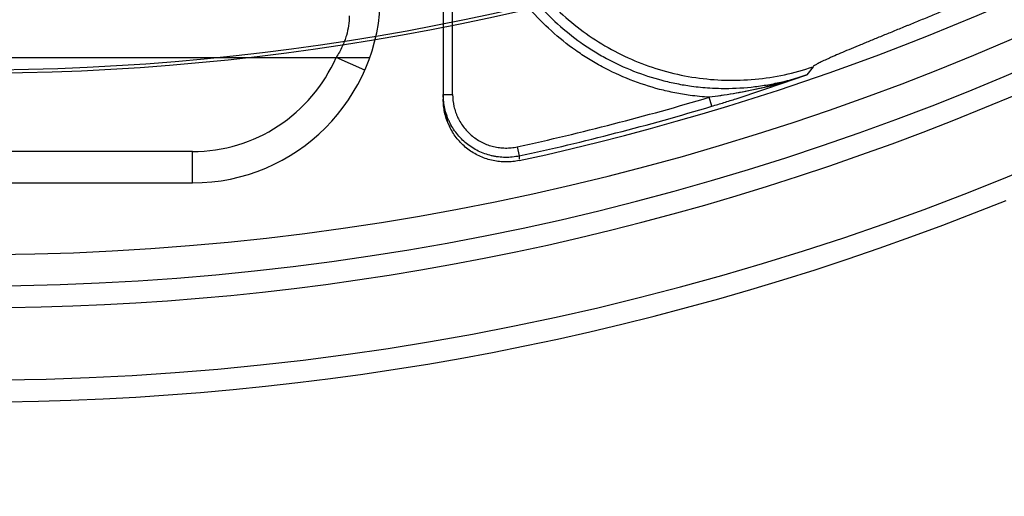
# Model space of a CAD drawing. Header units: millimetres. Extents: x 0 to 297, y 0 to 210.
# Tile 75 of 256: x 143.088 to 143.34, y 92.681 to 92.803. Entities that reach past the tile are written whole.
import ezdxf

# ---------------------------------------------------------------- set-up
doc = ezdxf.new("R2010")
doc.units = ezdxf.units.MM
doc.header["$LTSCALE"] = 16.335
doc.layers.get('0').update_dxf_attribs({"linetype": 'CONTINUOUS'})
for name, color, linetype in [('01_GLOBAL', 7, 'CONTINUOUS'), ('INTFCLR_1', 7, 'CONTINUOUS'), ('INTFCLR_144815', 7, 'CONTINUOUS')]:
    doc.layers.add(name, color=color, linetype=linetype)

msp = doc.modelspace()

# ---------------------------------------------------------------- linework, layer by layer
at = {"color": 7, "linetype": 'Continuous'}
msp.add_circle((144.2368034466, 92.193132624), 3.04, dxfattribs=at)
at = {"color": 9, "linetype": 'Continuous'}
msp.add_arc((144.2368034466, 92.193132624), 3.001038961, 92.9674534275, 177.0325465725, dxfattribs=at)
at = {"layer": '01_GLOBAL', "color": 7, "linetype": 'Continuous'}
msp.add_circle((144.2368034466, 92.193132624), 3.08, dxfattribs=at)
at = {"layer": 'INTFCLR_1', "color": 9, "linetype": 'Continuous'}
for p, q in [((143.068579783, 92.7933562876), (143.1778346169, 92.7933562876)), ((143.1765725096, 92.7901562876), (143.1692403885, 92.7933562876)), ((143.132579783, 92.7693562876), (143.076579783, 92.7693562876)), ((143.132579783, 92.76135628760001), (143.132579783, 92.7693562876)), ((143.076579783, 92.76135628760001), (143.132579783, 92.76135628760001))]:
    msp.add_line(p, q, dxfattribs=at)
for radius, start, end in [(0.048, 270.0000000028, 360), (0.04, 270.0000000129, 336.4218215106)]:
    msp.add_arc((143.132579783, 92.8093562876), radius, start, end, dxfattribs=at)
msp.add_open_spline([(143.1725797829, 92.80402295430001), (143.1725822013, 92.80231612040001), (143.1722529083, 92.80010098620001), (143.1713970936, 92.7975318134), (143.1705970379, 92.79562543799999), (143.1698214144, 92.7942482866), (143.1692403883, 92.7933562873)], degree=3, knots=[0, 0, 0, 0, 0.4524715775, 0.5828633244, 0.717795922, 1, 1, 1, 1], dxfattribs=at)
at = {"layer": 'INTFCLR_144815', "color": 9, "linetype": 'Continuous'}
for p, q in [((143.196579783, 92.84282297), (143.196579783, 92.78270854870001)), ((143.198979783, 92.7838669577), (143.198979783, 92.84282297)), ((143.2909469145, 92.790979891), (143.2893439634, 92.7889446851)), ((143.196579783, 92.7838669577), (143.1989797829, 92.7838669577)), ((143.2651161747, 92.7809086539), (143.2644274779, 92.7832042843)), ((143.215465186, 92.7705574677), (143.2159743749, 92.7682154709)), ((143.2159743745, 92.7682154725), (143.2159713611, 92.7674380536))]:
    msp.add_line(p, q, dxfattribs=at)
at = {"layer": 'INTFCLR_144815', "color": 6, "linetype": 'Continuous'}
for radius, start, end in [(0.6572577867, 282.2440355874, 71.2863570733), (0.6797433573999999, 205.4855585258, 293.0456409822), (0.7037433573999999, 205.4849006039, 292.0062088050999), (0.62, 259.2774523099, 303.8556636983), (0.6191619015, 259.4503932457, 303.9200871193)]:
    msp.add_arc((143.076579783, 93.4093562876), radius, start, end, dxfattribs=at)
at = {"layer": 'INTFCLR_144815', "color": 9, "linetype": 'Continuous'}
for centre, radius, start, end in [((143.076579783, 93.4093562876), 0.6663072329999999, 203.8266800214, 313.0809380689), ((143.076579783, 93.4093562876), 0.6743078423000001, 203.8278898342, 312.5732768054), ((143.076579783, 93.4093562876), 0.6983060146, 203.8266800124, 319.1799903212), ((143.0765797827, 93.40935628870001), 0.6537224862, 282.2661521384, 286.699420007), ((143.0765797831, 93.4093562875), 0.6561191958, 282.2661521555, 286.699420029)]:
    msp.add_arc(centre, radius, start, end, dxfattribs=at)
at = {"layer": 'INTFCLR_144815', "color": 7, "linetype": 'Continuous'}
for centre, radius, start, end in [((143.2515883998, 92.89672161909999), 0.1141991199, 282.8959505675, 289.3059769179), ((143.0879275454, 93.3506333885), 0.5967102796, 289.1228515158, 289.7273675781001), ((143.2126216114, 92.78270806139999), 0.0160418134, 179.9982596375, 205.5460431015)]:
    msp.add_arc(centre, radius, start, end, dxfattribs=at)
at = {"layer": 'INTFCLR_144815', "color": 9, "linetype": 'Continuous'}
for points, knots in [([(143.2644274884, 92.7832043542), (143.2628202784, 92.78330401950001), (143.2599054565, 92.783591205), (143.2556951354, 92.7842906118), (143.2504865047, 92.7854832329), (143.2442210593, 92.7875292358), (143.2382499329, 92.7902961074), (143.2336446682, 92.79295826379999), (143.2292026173, 92.7958986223), (143.2240661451, 92.80001034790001), (143.2199044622, 92.8042403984), (143.2173302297, 92.80728433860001), (143.2156686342, 92.8093744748), (143.212952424, 92.81313024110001), (143.2095868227, 92.8187865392), (143.2071760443, 92.824213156), (143.2058301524, 92.8279840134), (143.205012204, 92.8305140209), (143.2037892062, 92.8349758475), (143.20262105, 92.8414488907), (143.2023024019, 92.8467318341), (143.2023023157, 92.84940037)], [0, 0, 0, 0, 0.0485252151, 0.0881699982, 0.1278147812, 0.2071043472, 0.2863939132, 0.3260386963, 0.3656834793, 0.4449730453, 0.5242626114, 0.5440850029, 0.5639073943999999, 0.6035521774, 0.6828417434, 0.7621313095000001, 0.781953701, 0.8017760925, 0.8414208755, 0.9207104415, 1, 1, 1, 1]), ([(143.2046989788, 92.8494003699), (143.2046986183, 92.8468490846), (143.2050014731, 92.84175658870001), (143.2061334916, 92.83548057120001), (143.2073114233, 92.8311855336), (143.2080977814, 92.82875185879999), (143.2093839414, 92.82514548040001), (143.2117103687, 92.81989812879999), (143.21497071, 92.81441939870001), (143.2175846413, 92.8108074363), (143.2191775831, 92.808803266), (143.2216463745, 92.8058824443), (143.2256665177, 92.8017907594), (143.23064725, 92.797808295), (143.2349022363, 92.79499283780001), (143.2393184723, 92.79243893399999), (143.2451031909, 92.78975485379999), (143.2511700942, 92.78777965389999), (143.2561461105, 92.7866416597), (143.2602055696, 92.78596680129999), (143.2640051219, 92.7855921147), (143.2690879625, 92.7853950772), (143.2732710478, 92.7855794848), (143.2770743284, 92.7860334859), (143.2796022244, 92.7864124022), (143.2837333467, 92.7872220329), (143.287173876, 92.7881996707), (143.2893440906, 92.78894433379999)], [0, 0, 0, 0, 0.0629883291, 0.1256053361, 0.1570667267, 0.1728838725, 0.1887387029, 0.2515896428, 0.3142221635, 0.3457514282, 0.3616070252, 0.3774182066, 0.4401645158, 0.5028512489, 0.534469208, 0.5660626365, 0.6287354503, 0.691514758, 0.7231865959, 0.7546939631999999, 0.7930554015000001, 0.8173519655, 0.8802566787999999, 0.8961142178, 0.9119139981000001, 0.9433534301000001, 1, 1, 1, 1]), ([(143.2061008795, 92.85136663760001), (143.2061202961, 92.8463213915), (143.2073692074, 92.8361900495), (143.2127603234, 92.8218867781), (143.2213664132, 92.8092316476), (143.2327040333, 92.7989456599), (143.2461361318, 92.7916025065), (143.2609120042, 92.787616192), (143.2761920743, 92.78720733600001), (143.2861736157, 92.7893457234), (143.2909469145, 92.790979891)], [0, 0, 0, 0, 0.1248490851, 0.2498164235, 0.3748809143, 0.5, 0.6251190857, 0.7501835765, 0.8751509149, 1, 1, 1, 1]), ([(143.326427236, 92.80616385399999), (143.3253423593, 92.8057144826), (143.3231872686, 92.8048236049), (143.3199757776, 92.80350099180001), (143.3173269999, 92.8024137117), (143.3154891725, 92.8016607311), (143.3144487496, 92.8012347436), (143.3129240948, 92.8006107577), (143.3106991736, 92.7997008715), (143.3078202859, 92.79852305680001), (143.3055104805, 92.79757556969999), (143.3037358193, 92.7968445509), (143.3020791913, 92.7961594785), (143.3001456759, 92.79535438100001), (143.2980039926, 92.7944493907), (143.296371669, 92.7937446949), (143.2951913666, 92.7932219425), (143.294194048, 92.79277142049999), (143.2931397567, 92.79227705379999), (143.2921086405, 92.79176087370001), (143.291409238, 92.7913535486), (143.2910446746, 92.7911047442), (143.2909469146, 92.790979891)], [0, 0, 0, 0, 0.0912026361, 0.1811193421, 0.2697549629, 0.3135855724, 0.3353757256, 0.3570734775, 0.4415359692, 0.5220727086, 0.5986602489, 0.6354406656, 0.6711428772, 0.7378950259, 0.7981106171, 0.8517241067, 0.8759793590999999, 0.8983743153, 0.9367064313, 0.9664911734, 0.987683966, 1, 1, 1, 1]), ([(143.2159743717, 92.768215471), (143.2153882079, 92.7680880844), (143.2142052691, 92.76789997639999), (143.2124166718, 92.7678185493), (143.2109318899, 92.7679166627), (143.2097554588, 92.7680938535), (143.2085880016, 92.76833727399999), (143.2071597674, 92.76876198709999), (143.2055144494, 92.7694601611), (143.2039564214, 92.7703364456), (143.202506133, 92.77138121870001), (143.2011810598, 92.77258034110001), (143.1999975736, 92.77391966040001), (143.1989700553, 92.7753818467), (143.198256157, 92.7766871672), (143.1977739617, 92.77777356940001), (143.1973519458, 92.7788887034), (143.1967795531, 92.7808918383), (143.196579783, 92.7826812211), (143.196579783, 92.7838669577)], [0, 0, 0, 0, 0.0630373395, 0.125559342, 0.1877941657, 0.2190583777, 0.2505280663, 0.313063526, 0.3752907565, 0.4379777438, 0.5005231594, 0.5627393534, 0.6253972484, 0.6879572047, 0.7501638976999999, 0.7813971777, 0.8128154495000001, 0.8753919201, 1, 1, 1, 1]), ([(143.1989797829, 92.7838669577), (143.198979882, 92.7828459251), (143.1991487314, 92.7813445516), (143.1996350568, 92.77963654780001), (143.1999958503, 92.77868295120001), (143.2004058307, 92.77775931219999), (143.2010090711, 92.7766562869), (143.201883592, 92.77540919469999), (143.2028959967, 92.77426424), (143.2040132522, 92.7732530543), (143.2052479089, 92.77236207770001), (143.2065807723, 92.7716127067), (143.2079688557, 92.7710242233), (143.2091819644, 92.7706620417), (143.2101820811, 92.7704535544), (143.2111816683, 92.7703033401), (143.2124373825, 92.77022017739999), (143.2139540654, 92.7702882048), (143.2149671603, 92.7704491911), (143.215465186, 92.7705574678)], [0, 0, 0, 0, 0.1250000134, 0.1875000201, 0.2187500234, 0.2500000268, 0.3125000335, 0.3750000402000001, 0.4375000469, 0.5000000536, 0.5625000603, 0.625000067, 0.6875000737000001, 0.7500000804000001, 0.7812500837, 0.8125000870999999, 0.8750000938, 0.9375001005, 1, 1, 1, 1])]:
    msp.add_open_spline(points, degree=3, knots=knots, dxfattribs=at)
at = {"layer": 'INTFCLR_144815', "color": 7, "linetype": 'Continuous'}
for points, knots in [([(143.2893440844, 92.78894434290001), (143.2873005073, 92.7882282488), (143.2831829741, 92.78691650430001), (143.2769330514, 92.7853104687), (143.2716983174, 92.7842678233), (143.2675298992, 92.78360538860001), (143.2654587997, 92.783329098), (143.2644274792, 92.78320428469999)], [0, 0, 0, 0, 0.253590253, 0.5057513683, 0.7553366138, 0.8783411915, 1, 1, 1, 1]), ([(143.2651161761, 92.78090865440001), (143.2661538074, 92.78121994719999), (143.2682202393, 92.78185017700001), (143.2723215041, 92.78313753), (143.2773870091, 92.78478943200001), (143.2833977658, 92.78683494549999), (143.2873688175, 92.7882363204), (143.2893440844, 92.78894434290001)], [0, 0, 0, 0, 0.1273070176, 0.2538769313, 0.5051443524, 0.7534138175, 1, 1, 1, 1]), ([(143.2770754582, 92.7854031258), (143.2759289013, 92.78514080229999), (143.2737675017, 92.78467885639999), (143.2705548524, 92.7840845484), (143.2674875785, 92.7836011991), (143.2654349, 92.78332231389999), (143.2644274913, 92.78320440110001)], [0, 0, 0, 0, 0.2747408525, 0.5161907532, 0.7630761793, 1, 1, 1, 1]), ([(143.2159683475, 92.7670490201), (143.2154223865, 92.7669305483), (143.2143166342, 92.7667504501), (143.2126386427, 92.76665608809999), (143.2109589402, 92.76673886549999), (143.2092969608, 92.76699636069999), (143.2076717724, 92.76742713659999), (143.2061009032, 92.76802576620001), (143.204601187, 92.7687860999), (143.2031886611, 92.7696996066), (143.2018792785, 92.7707565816), (143.200687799, 92.7719451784), (143.1996268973, 92.7732522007), (143.1987084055, 92.7746640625), (143.1979423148, 92.77616545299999), (143.1973381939, 92.7777393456), (143.1969014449, 92.7793666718), (143.1966381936, 92.7810289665), (143.1965797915, 92.78214916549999), (143.1965797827, 92.7827085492)], [0, 0, 0, 0, 0.058699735, 0.1174590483, 0.1762745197, 0.2350745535, 0.2938459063, 0.3526050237, 0.4113818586, 0.4701926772, 0.5290294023, 0.587865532, 0.6467002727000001, 0.7055812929, 0.7645156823, 0.8234752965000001, 0.8823929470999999, 0.9412249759, 1, 1, 1, 1])]:
    msp.add_open_spline(points, degree=3, knots=knots, dxfattribs=at)

doc.saveas('drawing.dxf')
